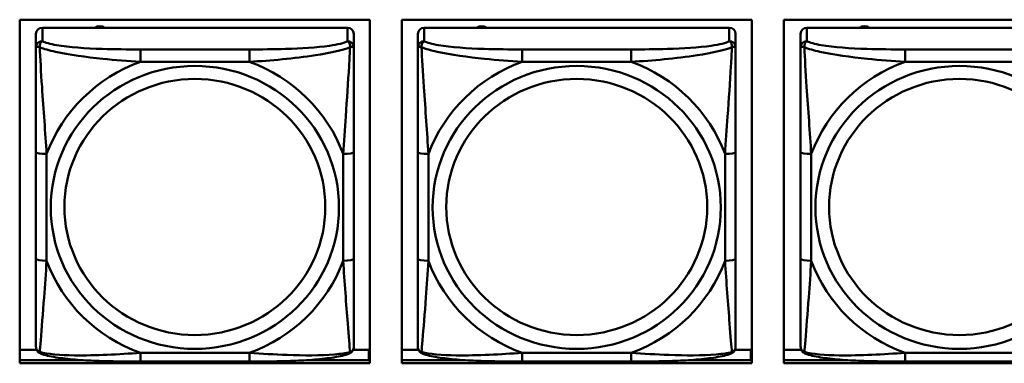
# Model space of a CAD drawing. Header units: inches. Extents: x 0.8 to 75.7, y -7.8 to 49.3.
# Tile 85 of 256: x 50.3 to 52.1, y 8.5 to 9.1. Entities that reach past the tile are written whole.
import ezdxf

# ---------------------------------------------------------------- set-up
doc = ezdxf.new("R2010")
doc.units = ezdxf.units.IN
doc.header["$MEASUREMENT"] = 0
doc.layers.add('Visible Edges(ROSSANSI)', color=7, linetype='Continuous', lineweight=50)
doc.layers.add('Visible Tangent Edges(ROSSANSI)', color=7, linetype='Continuous', lineweight=50)

msp = doc.modelspace()

# ---------------------------------------------------------------- linework, layer by layer
at = {"layer": 'Visible Edges(ROSSANSI)'}
for p, q in [((50.2614, 8.4858), (50.2614, 9.1245)), ((50.2614, 9.1245), (50.912, 9.1245)), ((50.912, 9.1245), (50.912, 8.4858)), ((50.9714, 8.4858), (50.9714, 9.1245)), ((50.9714, 9.1245), (51.622, 9.1245)), ((51.622, 9.1245), (51.622, 8.4858)), ((51.6814, 8.4858), (51.6814, 9.1245)), ((51.6814, 9.1245), (52.332, 9.1245)), ((50.2917, 9.0981), (50.2917, 9.0731)), ((50.8705, 9.1096), (50.3035, 9.1096)), ((50.8823, 9.0731), (50.8823, 9.0981)), ((51.0014, 9.0981), (51.0014, 9.0731)), ((51.5801, 9.1096), (51.0132, 9.1096)), ((51.5919, 9.0731), (51.5919, 9.0981)), ((51.7127, 9.0981), (51.7127, 9.0731)), ((52.2915, 9.1096), (51.7245, 9.1096)), ((50.2917, 8.8787), (50.2917, 8.6801)), ((50.8823, 8.6801), (50.8823, 8.8787)), ((51.0014, 8.8787), (51.0014, 8.6801)), ((51.5919, 8.6801), (51.5919, 8.8787)), ((51.7127, 8.8787), (51.7127, 8.6801)), ((50.2614, 8.5107), (50.293, 8.5107)), ((50.881, 8.5107), (50.9104, 8.5107)), ((50.9104, 8.5107), (50.9104, 8.4919)), ((50.9714, 8.5107), (51.0026, 8.5107)), ((51.5906, 8.5107), (51.6204, 8.5107)), ((51.6204, 8.5107), (51.6204, 8.4919)), ((51.6814, 8.5107), (51.714, 8.5107)), ((50.2614, 8.4919), (50.3757, 8.4919)), ((50.7984, 8.4919), (50.912, 8.4919)), ((50.912, 8.5029), (50.9104, 8.5029)), ((50.9714, 8.4919), (51.0853, 8.4919)), ((51.508, 8.4919), (51.622, 8.4919)), ((51.622, 8.5029), (51.6204, 8.5029)), ((51.6814, 8.4919), (51.7967, 8.4919)), ((50.912, 8.4858), (50.2614, 8.4858)), ((50.6882, 8.4891), (50.4859, 8.4891)), ((51.622, 8.4858), (50.9714, 8.4858)), ((51.3978, 8.4891), (51.1955, 8.4891)), ((52.332, 8.4858), (51.6814, 8.4858)), ((52.1092, 8.4891), (51.9069, 8.4891))]:
    msp.add_line(p, q, dxfattribs=at)
for centre, major_axis, start_param, end_param in [((50.4103, 9.0952), (0.0175, 0), 1.00227, 2.139323), ((51.1199, 9.0952), (0.0175, 0), 1.00227, 2.139323), ((51.8313, 9.0952), (0.0175, 0), 1.00227, 2.139323), ((50.3035, 9.0981), (-0.0118, 0), 4.712389, 6.283185), ((50.8705, 9.0981), (0.0118, 0), 0, 1.570796), ((51.0132, 9.0981), (-0.0118, 0), 4.712389, 6.283185), ((51.5801, 9.0981), (0.0118, 0), 0, 1.570796), ((51.7245, 9.0981), (-0.0118, 0), 4.712389, 6.283185)]:
    msp.add_ellipse(centre, major_axis=major_axis, ratio=0.981793, start_param=start_param, end_param=end_param, dxfattribs=at)
for points, knots in [([(50.2917, 9.0731), (50.2917, 9.064), (50.2917, 9.0488), (50.2917, 9.0316), (50.2917, 9.0052), (50.2917, 8.9749), (50.2917, 8.9455), (50.2917, 8.9231), (50.2917, 8.9007), (50.2917, 8.8787)], [-0.7968224, -0.7968224, -0.7968224, -0.7968224, -0.6514613, -0.6514613, -0.6514613, -0.427691, -0.427691, -0.427691, -0.2569517, -0.2569517, -0.2569517, -0.2569517]), ([(50.8823, 8.8787), (50.8823, 8.9019), (50.8823, 8.9256), (50.8823, 8.9493), (50.8823, 8.9804), (50.8823, 9.0127), (50.8823, 9.0395), (50.8823, 9.0534), (50.8823, 9.0654), (50.8823, 9.0731)], [0.2569537, 0.2569537, 0.2569537, 0.2569537, 0.4371919, 0.4371919, 0.4371919, 0.6739428, 0.6739428, 0.6739428, 0.7963818, 0.7963818, 0.7963818, 0.7963818]), ([(51.0014, 9.0731), (51.0014, 9.064), (51.0014, 9.0488), (51.0014, 9.0316), (51.0014, 9.0052), (51.0014, 8.9749), (51.0014, 8.9455), (51.0014, 8.9231), (51.0014, 8.9007), (51.0014, 8.8787)], [-0.7968224, -0.7968224, -0.7968224, -0.7968224, -0.6514613, -0.6514613, -0.6514613, -0.427691, -0.427691, -0.427691, -0.2569517, -0.2569517, -0.2569517, -0.2569517]), ([(51.5919, 8.8787), (51.5919, 8.9019), (51.5919, 8.9256), (51.5919, 8.9493), (51.5919, 8.9804), (51.5919, 9.0127), (51.5919, 9.0395), (51.5919, 9.0534), (51.5919, 9.0654), (51.5919, 9.0731)], [0.2569537, 0.2569537, 0.2569537, 0.2569537, 0.4371919, 0.4371919, 0.4371919, 0.6739428, 0.6739428, 0.6739428, 0.7963818, 0.7963818, 0.7963818, 0.7963818]), ([(51.7127, 9.0731), (51.7127, 9.064), (51.7127, 9.0488), (51.7127, 9.0316), (51.7127, 9.0052), (51.7127, 8.9749), (51.7127, 8.9455), (51.7127, 8.9231), (51.7127, 8.9007), (51.7127, 8.8787)], [-0.7968224, -0.7968224, -0.7968224, -0.7968224, -0.6514613, -0.6514613, -0.6514613, -0.427691, -0.427691, -0.427691, -0.2569517, -0.2569517, -0.2569517, -0.2569517]), ([(50.2917, 8.6801), (50.2917, 8.6568), (50.2917, 8.6335), (50.2917, 8.6113), (50.2917, 8.5821), (50.2917, 8.5538), (50.2917, 8.5349), (50.2917, 8.5252), (50.2917, 8.5184), (50.2917, 8.5165)], [0.2569537, 0.2569537, 0.2569537, 0.2569537, 0.4371919, 0.4371919, 0.4371919, 0.6739428, 0.6739428, 0.6739428, 0.7963818, 0.7963818, 0.7963818, 0.7963818]), ([(50.8823, 8.5165), (50.8823, 8.5187), (50.8823, 8.5279), (50.8823, 8.5407), (50.8823, 8.5602), (50.8823, 8.5871), (50.8823, 8.6148), (50.8823, 8.636), (50.8823, 8.6581), (50.8823, 8.6801)], [-0.7968224, -0.7968224, -0.7968224, -0.7968224, -0.6514613, -0.6514613, -0.6514613, -0.427691, -0.427691, -0.427691, -0.2569517, -0.2569517, -0.2569517, -0.2569517]), ([(51.0014, 8.6801), (51.0014, 8.6568), (51.0014, 8.6335), (51.0014, 8.6113), (51.0014, 8.5821), (51.0014, 8.5538), (51.0014, 8.5349), (51.0014, 8.5252), (51.0014, 8.5184), (51.0014, 8.5165)], [0.2569537, 0.2569537, 0.2569537, 0.2569537, 0.4371919, 0.4371919, 0.4371919, 0.6739428, 0.6739428, 0.6739428, 0.7963818, 0.7963818, 0.7963818, 0.7963818]), ([(51.5919, 8.5165), (51.5919, 8.5187), (51.5919, 8.5279), (51.5919, 8.5407), (51.5919, 8.5602), (51.5919, 8.5871), (51.5919, 8.6148), (51.5919, 8.636), (51.5919, 8.6581), (51.5919, 8.6801)], [-0.7968224, -0.7968224, -0.7968224, -0.7968224, -0.6514613, -0.6514613, -0.6514613, -0.427691, -0.427691, -0.427691, -0.2569517, -0.2569517, -0.2569517, -0.2569517]), ([(51.7127, 8.6801), (51.7127, 8.6568), (51.7127, 8.6335), (51.7127, 8.6113), (51.7127, 8.5821), (51.7127, 8.5538), (51.7127, 8.5349), (51.7127, 8.5252), (51.7127, 8.5184), (51.7127, 8.5165)], [0.2569537, 0.2569537, 0.2569537, 0.2569537, 0.4371919, 0.4371919, 0.4371919, 0.6739428, 0.6739428, 0.6739428, 0.7963818, 0.7963818, 0.7963818, 0.7963818]), ([(50.2998, 8.5042), (50.2987, 8.5047), (50.2976, 8.5053), (50.2957, 8.5068), (50.2948, 8.5078), (50.2934, 8.5097), (50.2929, 8.5107), (50.2922, 8.5126), (50.292, 8.5135), (50.2918, 8.5151), (50.2917, 8.5159), (50.2917, 8.5165)], [0.02510739, 0.02510739, 0.02510739, 0.02510739, 0.03073999, 0.03073999, 0.03637259, 0.03637259, 0.0420052, 0.0420052, 0.0476378, 0.0476378, 0.0532704, 0.0532704, 0.0532704, 0.0532704]), ([(50.8742, 8.5042), (50.8753, 8.5047), (50.8764, 8.5053), (50.8784, 8.5068), (50.8792, 8.5078), (50.8806, 8.5097), (50.8811, 8.5107), (50.8818, 8.5126), (50.882, 8.5135), (50.8822, 8.5151), (50.8823, 8.5159), (50.8823, 8.5165)], [0.02510739, 0.02510739, 0.02510739, 0.02510739, 0.03073999, 0.03073999, 0.03637259, 0.03637259, 0.0420052, 0.0420052, 0.0476378, 0.0476378, 0.0532704, 0.0532704, 0.0532704, 0.0532704]), ([(51.0094, 8.5042), (51.0083, 8.5047), (51.0072, 8.5053), (51.0053, 8.5068), (51.0044, 8.5078), (51.0031, 8.5097), (51.0026, 8.5107), (51.0019, 8.5126), (51.0016, 8.5135), (51.0014, 8.5151), (51.0014, 8.5159), (51.0014, 8.5165)], [0.02510739, 0.02510739, 0.02510739, 0.02510739, 0.03073999, 0.03073999, 0.03637259, 0.03637259, 0.0420052, 0.0420052, 0.0476378, 0.0476378, 0.0532704, 0.0532704, 0.0532704, 0.0532704]), ([(51.5839, 8.5042), (51.5849, 8.5047), (51.586, 8.5053), (51.588, 8.5068), (51.5888, 8.5078), (51.5902, 8.5097), (51.5907, 8.5107), (51.5914, 8.5126), (51.5916, 8.5135), (51.5919, 8.5151), (51.5919, 8.5159), (51.5919, 8.5165)], [0.02510739, 0.02510739, 0.02510739, 0.02510739, 0.03073999, 0.03073999, 0.03637259, 0.03637259, 0.0420052, 0.0420052, 0.0476378, 0.0476378, 0.0532704, 0.0532704, 0.0532704, 0.0532704]), ([(51.7208, 8.5042), (51.7197, 8.5047), (51.7186, 8.5053), (51.7167, 8.5068), (51.7158, 8.5078), (51.7144, 8.5097), (51.7139, 8.5107), (51.7132, 8.5126), (51.713, 8.5135), (51.7128, 8.5151), (51.7127, 8.5159), (51.7127, 8.5165)], [0.02510739, 0.02510739, 0.02510739, 0.02510739, 0.03073999, 0.03073999, 0.03637259, 0.03637259, 0.0420052, 0.0420052, 0.0476378, 0.0476378, 0.0532704, 0.0532704, 0.0532704, 0.0532704]), ([(50.4859, 8.4891), (50.4723, 8.4891), (50.4587, 8.4892), (50.4314, 8.4895), (50.4178, 8.4899), (50.3909, 8.4909), (50.3776, 8.4916), (50.352, 8.4938), (50.3398, 8.4951), (50.3177, 8.4987), (50.3082, 8.5007), (50.2998, 8.5042)], [0.2569517, 0.2569517, 0.2569517, 0.2569517, 0.3597049, 0.3597049, 0.4624581, 0.4624581, 0.5652112, 0.5652112, 0.6679644, 0.6679644, 0.7707176, 0.7707176, 0.7707176, 0.7707176]), ([(50.8742, 8.5042), (50.8658, 8.5007), (50.8563, 8.4987), (50.8343, 8.4951), (50.8221, 8.4938), (50.7964, 8.4916), (50.7831, 8.4909), (50.7563, 8.4899), (50.7427, 8.4895), (50.7154, 8.4892), (50.7017, 8.4891), (50.6882, 8.4891)], [-0.7703505, -0.7703505, -0.7703505, -0.7703505, -0.6676711, -0.6676711, -0.5649918, -0.5649918, -0.4623124, -0.4623124, -0.3596331, -0.3596331, -0.2569537, -0.2569537, -0.2569537, -0.2569537]), ([(51.1955, 8.4891), (51.1819, 8.4891), (51.1683, 8.4892), (51.141, 8.4895), (51.1274, 8.4899), (51.1006, 8.4909), (51.0872, 8.4916), (51.0616, 8.4938), (51.0494, 8.4951), (51.0273, 8.4987), (51.0178, 8.5007), (51.0094, 8.5042)], [0.2569517, 0.2569517, 0.2569517, 0.2569517, 0.3597049, 0.3597049, 0.4624581, 0.4624581, 0.5652112, 0.5652112, 0.6679644, 0.6679644, 0.7707176, 0.7707176, 0.7707176, 0.7707176]), ([(51.5839, 8.5042), (51.5754, 8.5007), (51.5659, 8.4987), (51.5439, 8.4951), (51.5317, 8.4938), (51.506, 8.4916), (51.4927, 8.4909), (51.4659, 8.4899), (51.4523, 8.4895), (51.425, 8.4892), (51.4113, 8.4891), (51.3978, 8.4891)], [-0.7703505, -0.7703505, -0.7703505, -0.7703505, -0.6676711, -0.6676711, -0.5649918, -0.5649918, -0.4623124, -0.4623124, -0.3596331, -0.3596331, -0.2569537, -0.2569537, -0.2569537, -0.2569537]), ([(51.9069, 8.4891), (51.8933, 8.4891), (51.8797, 8.4892), (51.8524, 8.4895), (51.8388, 8.4899), (51.8119, 8.4909), (51.7986, 8.4916), (51.7729, 8.4938), (51.7608, 8.4951), (51.7387, 8.4987), (51.7292, 8.5007), (51.7208, 8.5042)], [0.2569517, 0.2569517, 0.2569517, 0.2569517, 0.3597049, 0.3597049, 0.4624581, 0.4624581, 0.5652112, 0.5652112, 0.6679644, 0.6679644, 0.7707176, 0.7707176, 0.7707176, 0.7707176])]:
    msp.add_open_spline(points, degree=3, knots=knots, dxfattribs=at)
at = {"layer": 'Visible Tangent Edges(ROSSANSI)'}
for p, q in [((50.3035, 9.0847), (50.3035, 9.1096)), ((50.8705, 9.1096), (50.8705, 9.0847)), ((51.0132, 9.0847), (51.0132, 9.1096)), ((51.5801, 9.1096), (51.5801, 9.0847)), ((51.7245, 9.0847), (51.7245, 9.1096)), ((50.4859, 9.0693), (50.4859, 9.0462)), ((50.6882, 9.0693), (50.4859, 9.0693)), ((50.6882, 9.0693), (50.6882, 9.0462)), ((51.1955, 9.0693), (51.1955, 9.0462)), ((51.3978, 9.0693), (51.1955, 9.0693)), ((51.3978, 9.0693), (51.3978, 9.0462)), ((51.9069, 9.0693), (51.9069, 9.0462)), ((52.1092, 9.0693), (51.9069, 9.0693)), ((50.4859, 9.0462), (50.6882, 9.0462)), ((51.1955, 9.0462), (51.3978, 9.0462)), ((51.9069, 9.0462), (52.1092, 9.0462)), ((50.3114, 8.6763), (50.3114, 8.8749)), ((50.8626, 8.8749), (50.8626, 8.6763)), ((51.021, 8.6763), (51.021, 8.8749)), ((51.5722, 8.8749), (51.5722, 8.6763)), ((51.7324, 8.6763), (51.7324, 8.8749)), ((50.6882, 8.5051), (50.4859, 8.5051)), ((50.4859, 8.4891), (50.4859, 8.5051)), ((50.6882, 8.4891), (50.6882, 8.5051)), ((51.3978, 8.5051), (51.1955, 8.5051)), ((51.1955, 8.4891), (51.1955, 8.5051)), ((51.3978, 8.4891), (51.3978, 8.5051)), ((52.1092, 8.5051), (51.9069, 8.5051)), ((51.9069, 8.4891), (51.9069, 8.5051))]:
    msp.add_line(p, q, dxfattribs=at)
for centre, major_axis, ratio, start_param, end_param in [((50.3035, 9.0731), (-0.0118, 0), 0.981793, 4.712389, 6.283185), ((50.8705, 9.0731), (0.0118, 0), 0.981793, 0, 1.570796), ((51.0132, 9.0731), (-0.0118, 0), 0.981793, 4.712389, 6.283185), ((51.5801, 9.0731), (0.0118, 0), 0.981793, 0, 1.570796), ((51.7245, 9.0731), (-0.0118, 0), 0.981793, 4.712389, 6.283185), ((50.587, 8.7756), (-0.2936, 0), 0.981793, 5.064156, 5.931419), ((50.587, 8.7756), (0.2936, 0), 0.981793, 0.351767, 1.21903), ((51.2966, 8.7756), (-0.2936, 0), 0.981793, 5.064156, 5.931419), ((51.2966, 8.7756), (0.2936, 0), 0.981793, 0.351767, 1.21903), ((52.008, 8.7756), (-0.2936, 0), 0.981793, 5.064156, 5.931419), ((50.3114, 8.8787), (-0.0197, 0), 0.189952, 0, 1.570796), ((50.8626, 8.8787), (0.0197, 0), 0.189952, 4.712389, 6.283185), ((51.021, 8.8787), (-0.0197, 0), 0.189952, 0, 1.570796), ((51.5722, 8.8787), (0.0197, 0), 0.189952, 4.712389, 6.283185), ((51.7324, 8.8787), (-0.0197, 0), 0.189952, 0, 1.570796), ((50.3114, 8.6801), (-0.0197, 0), 0.189952, 0, 1.570796), ((50.587, 8.7756), (-0.2936, 0), 0.981793, 0.351767, 1.21903), ((50.587, 8.7756), (0.2936, 0), 0.981793, 5.064156, 5.931419), ((50.8626, 8.6801), (0.0197, 0), 0.189952, 4.712389, 6.283185), ((51.021, 8.6801), (-0.0197, 0), 0.189952, 0, 1.570796), ((51.2966, 8.7756), (-0.2936, 0), 0.981793, 0.351767, 1.21903), ((51.2966, 8.7756), (0.2936, 0), 0.981793, 5.064156, 5.931419), ((51.5722, 8.6801), (0.0197, 0), 0.189952, 4.712389, 6.283185), ((51.7324, 8.6801), (-0.0197, 0), 0.189952, 0, 1.570796), ((52.008, 8.7756), (-0.2936, 0), 0.981793, 0.351767, 1.21903)]:
    msp.add_ellipse(centre, major_axis=major_axis, ratio=ratio, start_param=start_param, end_param=end_param, dxfattribs=at)
for centre, major_axis in [((50.587, 8.7756), (-0.2678, 0)), ((51.2966, 8.7756), (-0.2678, 0)), ((52.008, 8.7756), (-0.2678, 0)), ((50.587, 8.7764), (-0.2424, 0)), ((51.2966, 8.7764), (-0.2424, 0)), ((52.008, 8.7764), (-0.2424, 0))]:
    msp.add_ellipse(centre, major_axis=major_axis, ratio=0.981793, dxfattribs=at)
for points, knots in [([(50.2986, 9.0732), (50.2986, 9.0743), (50.2986, 9.0753), (50.2989, 9.0774), (50.2991, 9.0783), (50.2995, 9.0798), (50.2997, 9.0803), (50.3, 9.081), (50.3001, 9.0812), (50.3004, 9.0818), (50.3007, 9.0821), (50.3012, 9.0829), (50.3016, 9.0833), (50.3025, 9.0841), (50.303, 9.0845), (50.3035, 9.0847)], [-0.00023197, -0.00023197, -0.00023197, -0.00023197, 0.00913095, 0.00913095, 0.01983142, 0.01983142, 0.02651922, 0.02651922, 0.02986312, 0.02986312, 0.03521335, 0.03521335, 0.04377373, 0.04377373, 0.0532704, 0.0532704, 0.0532704, 0.0532704]), ([(50.4859, 9.0693), (50.4622, 9.0693), (50.4382, 9.0694), (50.4149, 9.0702), (50.3842, 9.0712), (50.3533, 9.0731), (50.33, 9.0771), (50.318, 9.0792), (50.3084, 9.0818), (50.3035, 9.0847)], [0.2569537, 0.2569537, 0.2569537, 0.2569537, 0.4371919, 0.4371919, 0.4371919, 0.6739428, 0.6739428, 0.6739428, 0.7963818, 0.7963818, 0.7963818, 0.7963818]), ([(50.8705, 9.0847), (50.8647, 9.0813), (50.8523, 9.0783), (50.837, 9.076), (50.8136, 9.0726), (50.7845, 9.0709), (50.7554, 9.0701), (50.7332, 9.0694), (50.7106, 9.0693), (50.6882, 9.0693)], [-0.7968224, -0.7968224, -0.7968224, -0.7968224, -0.6514613, -0.6514613, -0.6514613, -0.427691, -0.427691, -0.427691, -0.2569517, -0.2569517, -0.2569517, -0.2569517]), ([(50.8705, 9.0847), (50.871, 9.0845), (50.8715, 9.0841), (50.8724, 9.0833), (50.8728, 9.0829), (50.8734, 9.0821), (50.8736, 9.0818), (50.8739, 9.0812), (50.874, 9.081), (50.8743, 9.0803), (50.8745, 9.0798), (50.875, 9.0783), (50.8752, 9.0774), (50.8754, 9.0753), (50.8755, 9.0743), (50.8754, 9.0732)], [-0.0532704, -0.0532704, -0.0532704, -0.0532704, -0.04377373, -0.04377373, -0.03521335, -0.03521335, -0.02986312, -0.02986312, -0.02651922, -0.02651922, -0.01983142, -0.01983142, -0.00913095, -0.00913095, 0.00023197, 0.00023197, 0.00023197, 0.00023197]), ([(51.0082, 9.0732), (51.0082, 9.0743), (51.0082, 9.0753), (51.0085, 9.0774), (51.0087, 9.0783), (51.0091, 9.0798), (51.0093, 9.0803), (51.0096, 9.081), (51.0098, 9.0812), (51.0101, 9.0818), (51.0103, 9.0821), (51.0109, 9.0829), (51.0112, 9.0833), (51.0121, 9.0841), (51.0126, 9.0845), (51.0132, 9.0847)], [-0.00023197, -0.00023197, -0.00023197, -0.00023197, 0.00913095, 0.00913095, 0.01983142, 0.01983142, 0.02651922, 0.02651922, 0.02986312, 0.02986312, 0.03521335, 0.03521335, 0.04377373, 0.04377373, 0.0532704, 0.0532704, 0.0532704, 0.0532704]), ([(51.1955, 9.0693), (51.1718, 9.0693), (51.1478, 9.0694), (51.1245, 9.0702), (51.0938, 9.0712), (51.0629, 9.0731), (51.0397, 9.0771), (51.0276, 9.0792), (51.018, 9.0818), (51.0132, 9.0847)], [0.2569537, 0.2569537, 0.2569537, 0.2569537, 0.4371919, 0.4371919, 0.4371919, 0.6739428, 0.6739428, 0.6739428, 0.7963818, 0.7963818, 0.7963818, 0.7963818]), ([(51.5801, 9.0847), (51.5744, 9.0813), (51.5619, 9.0783), (51.5467, 9.076), (51.5232, 9.0726), (51.4941, 9.0709), (51.465, 9.0701), (51.4428, 9.0694), (51.4202, 9.0693), (51.3978, 9.0693)], [-0.7968224, -0.7968224, -0.7968224, -0.7968224, -0.6514613, -0.6514613, -0.6514613, -0.427691, -0.427691, -0.427691, -0.2569517, -0.2569517, -0.2569517, -0.2569517]), ([(51.5801, 9.0847), (51.5806, 9.0845), (51.5811, 9.0841), (51.582, 9.0833), (51.5824, 9.0829), (51.583, 9.0821), (51.5832, 9.0818), (51.5835, 9.0812), (51.5836, 9.081), (51.584, 9.0803), (51.5841, 9.0798), (51.5846, 9.0783), (51.5848, 9.0774), (51.585, 9.0753), (51.5851, 9.0743), (51.5851, 9.0732)], [-0.0532704, -0.0532704, -0.0532704, -0.0532704, -0.04377373, -0.04377373, -0.03521335, -0.03521335, -0.02986312, -0.02986312, -0.02651922, -0.02651922, -0.01983142, -0.01983142, -0.00913095, -0.00913095, 0.00023197, 0.00023197, 0.00023197, 0.00023197]), ([(51.7196, 9.0732), (51.7196, 9.0743), (51.7196, 9.0753), (51.7198, 9.0774), (51.72, 9.0783), (51.7205, 9.0798), (51.7207, 9.0803), (51.721, 9.081), (51.7211, 9.0812), (51.7214, 9.0818), (51.7216, 9.0821), (51.7222, 9.0829), (51.7226, 9.0833), (51.7235, 9.0841), (51.724, 9.0845), (51.7245, 9.0847)], [-0.00023197, -0.00023197, -0.00023197, -0.00023197, 0.00913095, 0.00913095, 0.01983142, 0.01983142, 0.02651922, 0.02651922, 0.02986312, 0.02986312, 0.03521335, 0.03521335, 0.04377373, 0.04377373, 0.0532704, 0.0532704, 0.0532704, 0.0532704]), ([(51.9069, 9.0693), (51.8832, 9.0693), (51.8592, 9.0694), (51.8358, 9.0702), (51.8052, 9.0712), (51.7743, 9.0731), (51.751, 9.0771), (51.739, 9.0792), (51.7294, 9.0818), (51.7245, 9.0847)], [0.2569537, 0.2569537, 0.2569537, 0.2569537, 0.4371919, 0.4371919, 0.4371919, 0.6739428, 0.6739428, 0.6739428, 0.7963818, 0.7963818, 0.7963818, 0.7963818]), ([(50.2917, 9.0731), (50.2917, 9.0734), (50.2918, 9.0736), (50.2921, 9.074), (50.2922, 9.0741), (50.2926, 9.0742), (50.2928, 9.0743), (50.2931, 9.0743), (50.2932, 9.0743), (50.2936, 9.0744), (50.294, 9.0743), (50.2949, 9.0742), (50.2955, 9.0741), (50.297, 9.0737), (50.2977, 9.0735), (50.2986, 9.0732)], [-0.0532704, -0.0532704, -0.0532704, -0.0532704, -0.04377373, -0.04377373, -0.03521335, -0.03521335, -0.02986312, -0.02986312, -0.02651922, -0.02651922, -0.01983142, -0.01983142, -0.00913095, -0.00913095, 0.00023197, 0.00023197, 0.00023197, 0.00023197]), ([(50.2986, 9.0732), (50.3062, 9.0703), (50.3163, 9.0674), (50.3533, 9.0592), (50.385, 9.055), (50.4393, 9.0494), (50.4625, 9.0475), (50.4859, 9.0462)], [-0.7478145, -0.7478145, -0.7478145, -0.7478145, -0.6493253, -0.6493253, -0.427691, -0.427691, -0.2569537, -0.2569537, -0.2569537, -0.2569537]), ([(50.3114, 8.8749), (50.309, 8.9146), (50.3057, 8.9568), (50.3011, 9.0268), (50.2995, 9.0542), (50.2986, 9.0732)], [0.2569517, 0.2569517, 0.2569517, 0.2569517, 0.5559983, 0.5559983, 0.7482818, 0.7482818, 0.7482818, 0.7482818]), ([(50.6882, 9.0462), (50.7286, 9.0485), (50.771, 9.0523), (50.8367, 9.0624), (50.8611, 9.0674), (50.8754, 9.0732)], [0.2569517, 0.2569517, 0.2569517, 0.2569517, 0.5559983, 0.5559983, 0.7482818, 0.7482818, 0.7482818, 0.7482818]), ([(50.8754, 9.0732), (50.8749, 9.0633), (50.8743, 9.0512), (50.8718, 9.0091), (50.8695, 8.9759), (50.8656, 8.9209), (50.864, 8.8978), (50.8626, 8.8749)], [-0.7478145, -0.7478145, -0.7478145, -0.7478145, -0.6493253, -0.6493253, -0.427691, -0.427691, -0.2569537, -0.2569537, -0.2569537, -0.2569537]), ([(50.8754, 9.0732), (50.8763, 9.0735), (50.877, 9.0737), (50.8785, 9.0741), (50.8791, 9.0742), (50.8801, 9.0743), (50.8804, 9.0744), (50.8808, 9.0743), (50.8809, 9.0743), (50.8812, 9.0743), (50.8814, 9.0742), (50.8818, 9.0741), (50.882, 9.074), (50.8822, 9.0736), (50.8823, 9.0734), (50.8823, 9.0731)], [-0.00023197, -0.00023197, -0.00023197, -0.00023197, 0.00913095, 0.00913095, 0.01983142, 0.01983142, 0.02651922, 0.02651922, 0.02986312, 0.02986312, 0.03521335, 0.03521335, 0.04377373, 0.04377373, 0.0532704, 0.0532704, 0.0532704, 0.0532704]), ([(51.0014, 9.0731), (51.0014, 9.0734), (51.0014, 9.0736), (51.0017, 9.074), (51.0019, 9.0741), (51.0022, 9.0742), (51.0024, 9.0743), (51.0027, 9.0743), (51.0029, 9.0743), (51.0033, 9.0744), (51.0036, 9.0743), (51.0045, 9.0742), (51.0052, 9.0741), (51.0066, 9.0737), (51.0074, 9.0735), (51.0082, 9.0732)], [-0.0532704, -0.0532704, -0.0532704, -0.0532704, -0.04377373, -0.04377373, -0.03521335, -0.03521335, -0.02986312, -0.02986312, -0.02651922, -0.02651922, -0.01983142, -0.01983142, -0.00913095, -0.00913095, 0.00023197, 0.00023197, 0.00023197, 0.00023197]), ([(51.0082, 9.0732), (51.0159, 9.0703), (51.0259, 9.0674), (51.0629, 9.0592), (51.0946, 9.055), (51.1489, 9.0494), (51.1721, 9.0475), (51.1955, 9.0462)], [-0.7478145, -0.7478145, -0.7478145, -0.7478145, -0.6493253, -0.6493253, -0.427691, -0.427691, -0.2569537, -0.2569537, -0.2569537, -0.2569537]), ([(51.021, 8.8749), (51.0186, 8.9146), (51.0154, 8.9568), (51.0107, 9.0268), (51.0091, 9.0542), (51.0082, 9.0732)], [0.2569517, 0.2569517, 0.2569517, 0.2569517, 0.5559983, 0.5559983, 0.7482818, 0.7482818, 0.7482818, 0.7482818]), ([(51.3978, 9.0462), (51.4383, 9.0485), (51.4806, 9.0523), (51.5463, 9.0624), (51.5707, 9.0674), (51.5851, 9.0732)], [0.2569517, 0.2569517, 0.2569517, 0.2569517, 0.5559983, 0.5559983, 0.7482818, 0.7482818, 0.7482818, 0.7482818]), ([(51.5851, 9.0732), (51.5846, 9.0633), (51.5839, 9.0512), (51.5814, 9.0091), (51.5792, 8.9759), (51.5753, 8.9209), (51.5736, 8.8978), (51.5722, 8.8749)], [-0.7478145, -0.7478145, -0.7478145, -0.7478145, -0.6493253, -0.6493253, -0.427691, -0.427691, -0.2569537, -0.2569537, -0.2569537, -0.2569537]), ([(51.5851, 9.0732), (51.5859, 9.0735), (51.5866, 9.0737), (51.5881, 9.0741), (51.5888, 9.0742), (51.5897, 9.0743), (51.59, 9.0744), (51.5904, 9.0743), (51.5905, 9.0743), (51.5909, 9.0743), (51.591, 9.0742), (51.5914, 9.0741), (51.5916, 9.074), (51.5918, 9.0736), (51.5919, 9.0734), (51.5919, 9.0731)], [-0.00023197, -0.00023197, -0.00023197, -0.00023197, 0.00913095, 0.00913095, 0.01983142, 0.01983142, 0.02651922, 0.02651922, 0.02986312, 0.02986312, 0.03521335, 0.03521335, 0.04377373, 0.04377373, 0.0532704, 0.0532704, 0.0532704, 0.0532704]), ([(51.7127, 9.0731), (51.7127, 9.0734), (51.7128, 9.0736), (51.713, 9.074), (51.7132, 9.0741), (51.7136, 9.0742), (51.7138, 9.0743), (51.7141, 9.0743), (51.7142, 9.0743), (51.7146, 9.0744), (51.715, 9.0743), (51.7159, 9.0742), (51.7165, 9.0741), (51.718, 9.0737), (51.7187, 9.0735), (51.7196, 9.0732)], [-0.0532704, -0.0532704, -0.0532704, -0.0532704, -0.04377373, -0.04377373, -0.03521335, -0.03521335, -0.02986312, -0.02986312, -0.02651922, -0.02651922, -0.01983142, -0.01983142, -0.00913095, -0.00913095, 0.00023197, 0.00023197, 0.00023197, 0.00023197]), ([(51.7196, 9.0732), (51.7272, 9.0703), (51.7372, 9.0674), (51.7743, 9.0592), (51.806, 9.055), (51.8603, 9.0494), (51.8835, 9.0475), (51.9069, 9.0462)], [-0.7478145, -0.7478145, -0.7478145, -0.7478145, -0.6493253, -0.6493253, -0.427691, -0.427691, -0.2569537, -0.2569537, -0.2569537, -0.2569537]), ([(51.7324, 8.8749), (51.73, 8.9146), (51.7267, 8.9568), (51.7221, 9.0268), (51.7205, 9.0542), (51.7196, 9.0732)], [0.2569517, 0.2569517, 0.2569517, 0.2569517, 0.5559983, 0.5559983, 0.7482818, 0.7482818, 0.7482818, 0.7482818]), ([(50.2986, 8.5069), (50.2991, 8.5119), (50.2997, 8.5195), (50.3022, 8.5501), (50.3045, 8.5793), (50.3084, 8.6308), (50.31, 8.6533), (50.3114, 8.6763)], [-0.7478145, -0.7478145, -0.7478145, -0.7478145, -0.6493253, -0.6493253, -0.427691, -0.427691, -0.2569537, -0.2569537, -0.2569537, -0.2569537]), ([(50.8626, 8.6763), (50.865, 8.6366), (50.8683, 8.5955), (50.8729, 8.5366), (50.8745, 8.5161), (50.8754, 8.5069)], [0.2569517, 0.2569517, 0.2569517, 0.2569517, 0.5559983, 0.5559983, 0.7482818, 0.7482818, 0.7482818, 0.7482818]), ([(51.0082, 8.5069), (51.0087, 8.5119), (51.0093, 8.5195), (51.0118, 8.5501), (51.0141, 8.5793), (51.018, 8.6308), (51.0196, 8.6533), (51.021, 8.6763)], [-0.7478145, -0.7478145, -0.7478145, -0.7478145, -0.6493253, -0.6493253, -0.427691, -0.427691, -0.2569537, -0.2569537, -0.2569537, -0.2569537]), ([(51.5722, 8.6763), (51.5746, 8.6366), (51.5779, 8.5955), (51.5825, 8.5366), (51.5841, 8.5161), (51.5851, 8.5069)], [0.2569517, 0.2569517, 0.2569517, 0.2569517, 0.5559983, 0.5559983, 0.7482818, 0.7482818, 0.7482818, 0.7482818]), ([(51.7196, 8.5069), (51.7201, 8.5119), (51.7207, 8.5195), (51.7232, 8.5501), (51.7255, 8.5793), (51.7294, 8.6308), (51.731, 8.6533), (51.7324, 8.6763)], [-0.7478145, -0.7478145, -0.7478145, -0.7478145, -0.6493253, -0.6493253, -0.427691, -0.427691, -0.2569537, -0.2569537, -0.2569537, -0.2569537]), ([(50.2986, 8.5069), (50.2977, 8.5071), (50.297, 8.5075), (50.2955, 8.5083), (50.2949, 8.5088), (50.294, 8.5098), (50.2936, 8.5102), (50.2932, 8.5108), (50.2931, 8.511), (50.2928, 8.5116), (50.2926, 8.512), (50.2922, 8.5129), (50.2921, 8.5136), (50.2918, 8.515), (50.2917, 8.5157), (50.2917, 8.5165)], [-0.00023197, -0.00023197, -0.00023197, -0.00023197, 0.00913095, 0.00913095, 0.01983142, 0.01983142, 0.02651922, 0.02651922, 0.02986312, 0.02986312, 0.03521335, 0.03521335, 0.04377373, 0.04377373, 0.0532704, 0.0532704, 0.0532704, 0.0532704]), ([(50.8823, 8.5165), (50.8823, 8.5157), (50.8822, 8.515), (50.882, 8.5136), (50.8818, 8.5129), (50.8814, 8.512), (50.8812, 8.5116), (50.8809, 8.511), (50.8808, 8.5108), (50.8804, 8.5102), (50.8801, 8.5098), (50.8791, 8.5088), (50.8785, 8.5083), (50.877, 8.5075), (50.8763, 8.5071), (50.8754, 8.5069)], [-0.0532704, -0.0532704, -0.0532704, -0.0532704, -0.04377373, -0.04377373, -0.03521335, -0.03521335, -0.02986312, -0.02986312, -0.02651922, -0.02651922, -0.01983142, -0.01983142, -0.00913095, -0.00913095, 0.00023197, 0.00023197, 0.00023197, 0.00023197]), ([(51.0082, 8.5069), (51.0074, 8.5071), (51.0066, 8.5075), (51.0052, 8.5083), (51.0045, 8.5088), (51.0036, 8.5098), (51.0033, 8.5102), (51.0029, 8.5108), (51.0027, 8.511), (51.0024, 8.5116), (51.0022, 8.512), (51.0019, 8.5129), (51.0017, 8.5136), (51.0014, 8.515), (51.0014, 8.5157), (51.0014, 8.5165)], [-0.00023197, -0.00023197, -0.00023197, -0.00023197, 0.00913095, 0.00913095, 0.01983142, 0.01983142, 0.02651922, 0.02651922, 0.02986312, 0.02986312, 0.03521335, 0.03521335, 0.04377373, 0.04377373, 0.0532704, 0.0532704, 0.0532704, 0.0532704]), ([(51.5919, 8.5165), (51.5919, 8.5157), (51.5918, 8.515), (51.5916, 8.5136), (51.5914, 8.5129), (51.591, 8.512), (51.5909, 8.5116), (51.5905, 8.511), (51.5904, 8.5108), (51.59, 8.5102), (51.5897, 8.5098), (51.5888, 8.5088), (51.5881, 8.5083), (51.5866, 8.5075), (51.5859, 8.5071), (51.5851, 8.5069)], [-0.0532704, -0.0532704, -0.0532704, -0.0532704, -0.04377373, -0.04377373, -0.03521335, -0.03521335, -0.02986312, -0.02986312, -0.02651922, -0.02651922, -0.01983142, -0.01983142, -0.00913095, -0.00913095, 0.00023197, 0.00023197, 0.00023197, 0.00023197]), ([(51.7196, 8.5069), (51.7187, 8.5071), (51.718, 8.5075), (51.7165, 8.5083), (51.7159, 8.5088), (51.715, 8.5098), (51.7146, 8.5102), (51.7142, 8.5108), (51.7141, 8.511), (51.7138, 8.5116), (51.7136, 8.512), (51.7132, 8.5129), (51.713, 8.5136), (51.7128, 8.515), (51.7127, 8.5157), (51.7127, 8.5165)], [-0.00023197, -0.00023197, -0.00023197, -0.00023197, 0.00913095, 0.00913095, 0.01983142, 0.01983142, 0.02651922, 0.02651922, 0.02986312, 0.02986312, 0.03521335, 0.03521335, 0.04377373, 0.04377373, 0.0532704, 0.0532704, 0.0532704, 0.0532704]), ([(50.2998, 8.5042), (50.2996, 8.5043), (50.2995, 8.5044), (50.2991, 8.5047), (50.2989, 8.5051), (50.2986, 8.5059), (50.2986, 8.5063), (50.2986, 8.5069)], [-0.02510739, -0.02510739, -0.02510739, -0.02510739, -0.01983142, -0.01983142, -0.00913095, -0.00913095, 0.00023197, 0.00023197, 0.00023197, 0.00023197]), ([(50.4859, 8.5051), (50.4454, 8.5027), (50.403, 8.5), (50.3374, 8.501), (50.3129, 8.5029), (50.2986, 8.5069)], [0.2569517, 0.2569517, 0.2569517, 0.2569517, 0.5559983, 0.5559983, 0.7482818, 0.7482818, 0.7482818, 0.7482818]), ([(50.8754, 8.5069), (50.8678, 8.5049), (50.8578, 8.5033), (50.8207, 8.5), (50.789, 8.5002), (50.7348, 8.5023), (50.7115, 8.5036), (50.6882, 8.5051)], [-0.7478145, -0.7478145, -0.7478145, -0.7478145, -0.6493253, -0.6493253, -0.427691, -0.427691, -0.2569537, -0.2569537, -0.2569537, -0.2569537]), ([(50.8754, 8.5069), (50.8755, 8.5063), (50.8754, 8.5059), (50.8752, 8.5051), (50.875, 8.5047), (50.8746, 8.5044), (50.8744, 8.5043), (50.8742, 8.5042)], [-0.00023197, -0.00023197, -0.00023197, -0.00023197, 0.00913095, 0.00913095, 0.01983142, 0.01983142, 0.02510739, 0.02510739, 0.02510739, 0.02510739]), ([(51.0094, 8.5042), (51.0092, 8.5043), (51.0091, 8.5044), (51.0087, 8.5047), (51.0085, 8.5051), (51.0082, 8.5059), (51.0082, 8.5063), (51.0082, 8.5069)], [-0.02510739, -0.02510739, -0.02510739, -0.02510739, -0.01983142, -0.01983142, -0.00913095, -0.00913095, 0.00023197, 0.00023197, 0.00023197, 0.00023197]), ([(51.1955, 8.5051), (51.155, 8.5027), (51.1126, 8.5), (51.047, 8.501), (51.0226, 8.5029), (51.0082, 8.5069)], [0.2569517, 0.2569517, 0.2569517, 0.2569517, 0.5559983, 0.5559983, 0.7482818, 0.7482818, 0.7482818, 0.7482818]), ([(51.5851, 8.5069), (51.5774, 8.5049), (51.5674, 8.5033), (51.5303, 8.5), (51.4986, 8.5002), (51.4444, 8.5023), (51.4211, 8.5036), (51.3978, 8.5051)], [-0.7478145, -0.7478145, -0.7478145, -0.7478145, -0.6493253, -0.6493253, -0.427691, -0.427691, -0.2569537, -0.2569537, -0.2569537, -0.2569537]), ([(51.5851, 8.5069), (51.5851, 8.5063), (51.585, 8.5059), (51.5848, 8.5051), (51.5846, 8.5047), (51.5842, 8.5044), (51.584, 8.5043), (51.5839, 8.5042)], [-0.00023197, -0.00023197, -0.00023197, -0.00023197, 0.00913095, 0.00913095, 0.01983142, 0.01983142, 0.02510739, 0.02510739, 0.02510739, 0.02510739]), ([(51.7208, 8.5042), (51.7206, 8.5043), (51.7204, 8.5044), (51.72, 8.5047), (51.7198, 8.5051), (51.7196, 8.5059), (51.7196, 8.5063), (51.7196, 8.5069)], [-0.02510739, -0.02510739, -0.02510739, -0.02510739, -0.01983142, -0.01983142, -0.00913095, -0.00913095, 0.00023197, 0.00023197, 0.00023197, 0.00023197]), ([(51.9069, 8.5051), (51.8664, 8.5027), (51.824, 8.5), (51.7584, 8.501), (51.7339, 8.5029), (51.7196, 8.5069)], [0.2569517, 0.2569517, 0.2569517, 0.2569517, 0.5559983, 0.5559983, 0.7482818, 0.7482818, 0.7482818, 0.7482818])]:
    msp.add_open_spline(points, degree=3, knots=knots, dxfattribs=at)

doc.saveas('drawing.dxf')
